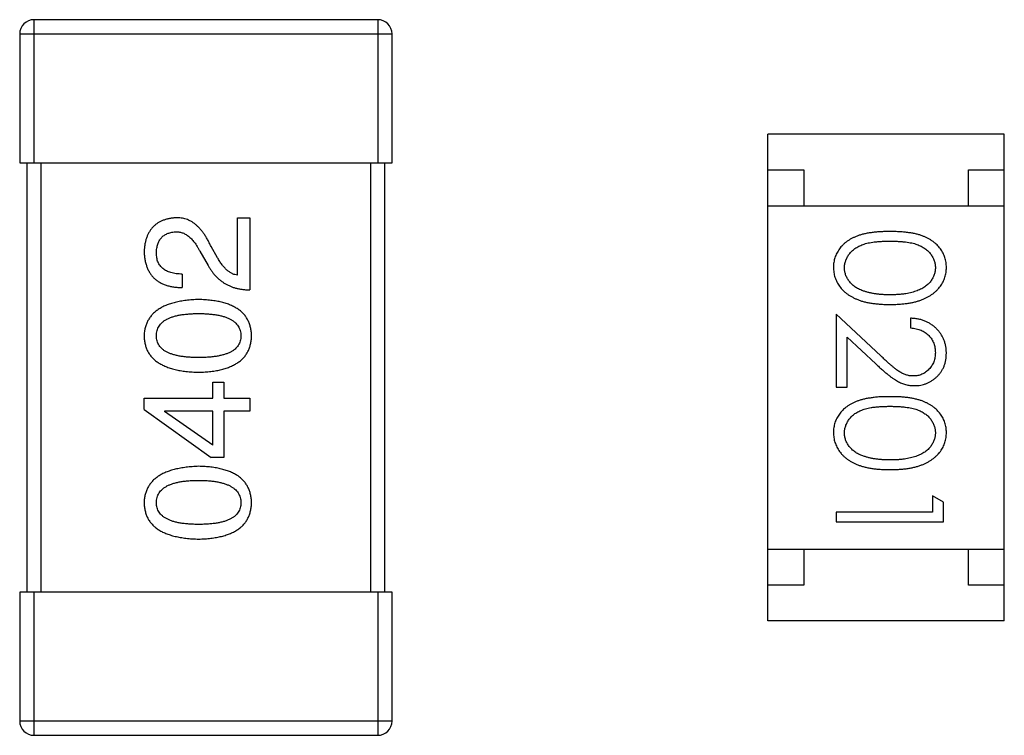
# Model space of a CAD drawing. Header units: millimetres. Extents: x 556 to 717, y 170 to 290.
# Tile 3 of 167: x 603.32 to 604.69, y 178.2 to 179.2. Entities that reach past the tile are written whole.
import ezdxf

# ---------------------------------------------------------------- set-up
doc = ezdxf.new("R2010")
doc.units = ezdxf.units.MM
doc.header["$LTSCALE"] = 30.734
doc.layers.get('0').update_dxf_attribs({"linetype": 'CONTINUOUS'})

msp = doc.modelspace()

# ---------------------------------------------------------------- linework, layer by layer
at = {"linetype": 'Continuous'}
for p, q in [((603.3382, 178.9998), (603.3382, 179.1998)), ((603.8182, 179.1998), (603.3382, 179.1998)), ((603.8182, 179.1998), (603.8182, 178.9998)), ((603.3182, 179.1798), (603.3182, 178.9998)), ((603.3182, 179.1798), (603.8382, 179.1798)), ((603.8382, 178.9998), (603.8382, 179.1798)), ((604.3631, 178.3598), (604.3631, 179.0398)), ((604.6931, 179.0398), (604.3631, 179.0398)), ((604.6931, 178.3598), (604.6931, 179.0398)), ((603.3182, 178.9998), (603.8382, 178.9998)), ((603.3282, 178.9998), (603.3282, 178.3998)), ((603.3482, 178.3998), (603.3482, 178.9998)), ((603.8082, 178.9998), (603.8082, 178.3998)), ((603.8282, 178.3998), (603.8282, 178.9998)), ((604.3631, 178.9898), (604.4131, 178.9898)), ((604.4131, 178.9898), (604.4131, 178.9398)), ((604.6431, 178.9398), (604.6431, 178.9898)), ((604.6431, 178.9898), (604.6931, 178.9898)), ((604.3631, 178.9398), (604.6931, 178.9398)), ((603.6223, 178.8426), (603.6223, 178.9229)), ((603.6223, 178.9229), (603.6395, 178.9229)), ((603.6395, 178.9229), (603.6395, 178.8221)), ((603.5944, 178.8672), (603.5854, 178.8828)), ((603.5698, 178.8762), (603.5813, 178.8565)), ((603.5452, 178.8442), (603.5452, 178.8254)), ((604.4584, 178.7884), (604.4584, 178.6865)), ((604.5205, 178.7302), (604.4584, 178.7884)), ((604.5622, 178.7826), (604.5622, 178.7692)), ((604.4738, 178.6865), (604.4738, 178.7563)), ((604.4738, 178.7563), (604.5138, 178.7187)), ((603.5878, 178.6709), (603.5878, 178.6931)), ((603.5878, 178.6931), (603.6034, 178.6931)), ((603.6034, 178.6931), (603.6034, 178.6709)), ((604.4584, 178.6865), (604.4738, 178.6865)), ((603.4919, 178.6553), (603.4919, 178.6709)), ((603.4919, 178.6709), (603.5878, 178.6709)), ((603.6034, 178.6709), (603.6395, 178.6709)), ((603.6395, 178.6709), (603.6395, 178.6529)), ((603.4919, 178.6553), (603.5854, 178.5881)), ((603.5206, 178.6529), (603.5206, 178.6521)), ((603.5878, 178.6529), (603.5206, 178.6529)), ((603.5878, 178.6053), (603.5206, 178.6521)), ((603.5878, 178.6053), (603.5878, 178.6529)), ((603.6034, 178.6529), (603.6034, 178.5881)), ((603.6395, 178.6529), (603.6034, 178.6529)), ((603.6034, 178.5881), (603.5854, 178.5881)), ((604.593, 178.5346), (604.593, 178.5115)), ((604.6084, 178.5257), (604.593, 178.5346)), ((604.6084, 178.498), (604.6084, 178.5257)), ((604.4584, 178.5115), (604.4584, 178.498)), ((604.593, 178.5115), (604.4584, 178.5115)), ((604.4584, 178.498), (604.6084, 178.498)), ((604.3631, 178.4598), (604.6931, 178.4598)), ((604.4131, 178.4598), (604.4131, 178.4098)), ((604.6431, 178.4098), (604.6431, 178.4598)), ((604.4131, 178.4098), (604.3631, 178.4098)), ((604.6931, 178.4098), (604.6431, 178.4098)), ((603.3182, 178.3998), (603.3182, 178.2198)), ((603.8382, 178.3998), (603.3182, 178.3998)), ((603.3382, 178.1998), (603.3382, 178.3998)), ((603.8182, 178.3998), (603.8182, 178.1998)), ((603.8382, 178.2198), (603.8382, 178.3998)), ((604.6931, 178.3598), (604.3631, 178.3598)), ((603.8382, 178.2198), (603.3182, 178.2198)), ((603.3382, 178.1998), (603.8182, 178.1998))]:
    msp.add_line(p, q, dxfattribs=at)
for centre, start, end in [((603.3382, 179.1798), 90, 180), ((603.8182, 179.1798), 0, 90), ((603.3382, 178.2198), 180, 270), ((603.8182, 178.2198), 270, 0)]:
    msp.add_arc(centre, 0.02, start, end, dxfattribs=at)
for points, knots in [([(603.5362, 178.9229), (603.5345, 178.9228), (603.5312, 178.9225), (603.5264, 178.9217), (603.5219, 178.9206), (603.5178, 178.9192), (603.5139, 178.9174), (603.5103, 178.9153), (603.5071, 178.9128), (603.5042, 178.9101), (603.5015, 178.907), (603.4992, 178.9035), (603.4972, 178.8998), (603.4955, 178.8957), (603.4942, 178.8913), (603.4931, 178.8865), (603.4923, 178.8815), (603.4921, 178.878), (603.4919, 178.8762)], [0, 0, 0, 0, 0.070688, 0.137741, 0.201612, 0.262778, 0.321223, 0.378455, 0.434411, 0.490146, 0.546362, 0.603392, 0.662208, 0.723401, 0.787372, 0.85442, 0.925153, 1, 1, 1, 1]), ([(603.5854, 178.8828), (603.5846, 178.8845), (603.5831, 178.8878), (603.5806, 178.8925), (603.578, 178.8969), (603.5753, 178.9009), (603.5725, 178.9046), (603.5697, 178.908), (603.5667, 178.911), (603.5637, 178.9137), (603.5606, 178.9161), (603.5574, 178.9181), (603.5541, 178.9197), (603.5507, 178.9211), (603.5472, 178.9221), (603.5436, 178.9227), (603.5399, 178.923), (603.5374, 178.923), (603.5362, 178.9229)], [0, 0, 0, 0, 0.082731, 0.161257, 0.236138, 0.307554, 0.375712, 0.440848, 0.502916, 0.562567, 0.619798, 0.675716, 0.73039, 0.78386, 0.837315, 0.890547, 0.944917, 1, 1, 1, 1]), ([(603.5091, 178.8737), (603.5092, 178.8749), (603.5093, 178.8771), (603.5096, 178.8803), (603.5103, 178.8832), (603.511, 178.886), (603.512, 178.8886), (603.5131, 178.891), (603.5145, 178.8931), (603.516, 178.8951), (603.5178, 178.8968), (603.5197, 178.8984), (603.5219, 178.8997), (603.5242, 178.9009), (603.5267, 178.9017), (603.5294, 178.9025), (603.5323, 178.903), (603.5343, 178.9032), (603.5354, 178.9033)], [0, 0, 0, 0, 0.076112, 0.148436, 0.216883, 0.281466, 0.34298, 0.402356, 0.459881, 0.51546, 0.571111, 0.62658, 0.683162, 0.741007, 0.801404, 0.863825, 0.930544, 1, 1, 1, 1]), ([(603.5354, 178.9033), (603.5362, 178.9033), (603.5378, 178.9034), (603.5402, 178.9032), (603.5426, 178.9028), (603.5449, 178.9022), (603.5472, 178.9013), (603.5495, 178.9002), (603.5517, 178.8989), (603.5538, 178.8973), (603.556, 178.8955), (603.5581, 178.8934), (603.5601, 178.8911), (603.5622, 178.8886), (603.5641, 178.8859), (603.5661, 178.8829), (603.568, 178.8796), (603.5692, 178.8774), (603.5698, 178.8762)], [0, 0, 0, 0, 0.052237, 0.103888, 0.155485, 0.207395, 0.259864, 0.31356, 0.369176, 0.4266, 0.486836, 0.550048, 0.61567, 0.685271, 0.75824, 0.834614, 0.915635, 1, 1, 1, 1]), ([(604.5333, 178.9038), (604.531, 178.9038), (604.5263, 178.9037), (604.5196, 178.9034), (604.5132, 178.9029), (604.5073, 178.9022), (604.5017, 178.9013), (604.4966, 178.9003), (604.4918, 178.8989), (604.4875, 178.8974), (604.4835, 178.8957), (604.4798, 178.8939), (604.4763, 178.8919), (604.4731, 178.8897), (604.4701, 178.8874), (604.4674, 178.8849), (604.465, 178.8822), (604.4628, 178.8795), (604.4609, 178.8765), (604.4592, 178.8735), (604.4577, 178.8704), (604.4566, 178.8672), (604.4557, 178.864), (604.455, 178.8606), (604.4546, 178.8572), (604.4546, 178.8548), (604.4546, 178.8536)], [0, 0, 0, 0, 0.068113, 0.132564, 0.193427, 0.250218, 0.303569, 0.353576, 0.400235, 0.443586, 0.484619, 0.524292, 0.56238, 0.599049, 0.63494, 0.669782, 0.704009, 0.737842, 0.771098, 0.803896, 0.836415, 0.868639, 0.900715, 0.933378, 0.966213, 1, 1, 1, 1]), ([(604.6122, 178.8536), (604.6122, 178.8548), (604.6122, 178.8572), (604.6118, 178.8606), (604.6111, 178.864), (604.6102, 178.8673), (604.609, 178.8705), (604.6076, 178.8736), (604.6058, 178.8766), (604.6039, 178.8796), (604.6017, 178.8824), (604.5992, 178.8851), (604.5965, 178.8875), (604.5936, 178.8898), (604.5903, 178.892), (604.5869, 178.894), (604.5832, 178.8958), (604.5792, 178.8975), (604.5749, 178.899), (604.5702, 178.9003), (604.5651, 178.9014), (604.5596, 178.9022), (604.5536, 178.9029), (604.5472, 178.9034), (604.5404, 178.9037), (604.5357, 178.9038), (604.5333, 178.9038)], [0, 0, 0, 0, 0.033742, 0.066533, 0.099153, 0.13154, 0.164087, 0.196563, 0.229707, 0.263315, 0.297504, 0.331686, 0.366482, 0.4021, 0.438958, 0.476748, 0.515985, 0.556589, 0.599519, 0.645765, 0.695487, 0.748721, 0.805687, 0.866754, 0.931405, 1, 1, 1, 1]), ([(604.4699, 178.8532), (604.47, 178.8548), (604.4702, 178.8581), (604.4715, 178.863), (604.4736, 178.8678), (604.4759, 178.8715), (604.4782, 178.8744), (604.4802, 178.8764), (604.4823, 178.8783), (604.4846, 178.8801), (604.4871, 178.8817), (604.4898, 178.8832), (604.4927, 178.8845), (604.4959, 178.8858), (604.4993, 178.8869), (604.503, 178.8878), (604.5072, 178.8886), (604.5117, 178.8892), (604.5166, 178.8897), (604.5219, 178.89), (604.5275, 178.8903), (604.5314, 178.8903), (604.5334, 178.8903)], [0, 0, 0, 0, 0.060034, 0.120278, 0.182348, 0.247919, 0.281641, 0.315701, 0.350322, 0.385703, 0.421819, 0.459196, 0.497866, 0.538301, 0.58121, 0.628183, 0.679403, 0.734699, 0.794074, 0.858416, 0.927049, 1, 1, 1, 1]), ([(604.5334, 178.8903), (604.5354, 178.8903), (604.5393, 178.8903), (604.545, 178.89), (604.5503, 178.8897), (604.5552, 178.8892), (604.5597, 178.8886), (604.5638, 178.8878), (604.5676, 178.8869), (604.571, 178.8858), (604.5741, 178.8845), (604.577, 178.8832), (604.5797, 178.8817), (604.5822, 178.88), (604.5846, 178.8783), (604.5867, 178.8764), (604.5886, 178.8744), (604.5909, 178.8715), (604.5932, 178.8678), (604.5954, 178.8631), (604.5966, 178.8582), (604.5968, 178.8548), (604.5969, 178.8532)], [0, 0, 0, 0, 0.073302, 0.142286, 0.206253, 0.266017, 0.321612, 0.372532, 0.419497, 0.462398, 0.502825, 0.541489, 0.579034, 0.615143, 0.650298, 0.684912, 0.718701, 0.752189, 0.817245, 0.879117, 0.939613, 1, 1, 1, 1]), ([(603.4919, 178.8762), (603.492, 178.8742), (603.4922, 178.8703), (603.493, 178.8646), (603.4942, 178.8592), (603.4958, 178.8543), (603.4977, 178.8498), (603.5001, 178.8456), (603.5028, 178.8418), (603.506, 178.8384), (603.5096, 178.8354), (603.5135, 178.8328), (603.5178, 178.8306), (603.5226, 178.8288), (603.5277, 178.8273), (603.5332, 178.8263), (603.5391, 178.8256), (603.5431, 178.8255), (603.5452, 178.8254)], [0, 0, 0, 0, 0.07282, 0.141057, 0.2062, 0.267672, 0.326735, 0.383519, 0.439188, 0.494454, 0.549628, 0.605958, 0.66397, 0.72402, 0.787502, 0.854127, 0.925065, 1, 1, 1, 1]), ([(603.5452, 178.8442), (603.5437, 178.8443), (603.5409, 178.8444), (603.5368, 178.8448), (603.533, 178.8454), (603.5295, 178.8463), (603.5262, 178.8474), (603.5232, 178.8487), (603.5205, 178.8502), (603.5181, 178.852), (603.516, 178.8539), (603.5141, 178.8561), (603.5126, 178.8585), (603.5113, 178.8611), (603.5103, 178.864), (603.5097, 178.867), (603.5092, 178.8703), (603.5092, 178.8726), (603.5091, 178.8737)], [0, 0, 0, 0, 0.082594, 0.15978, 0.232961, 0.301462, 0.365595, 0.426678, 0.484662, 0.540809, 0.595146, 0.648401, 0.702272, 0.757102, 0.813447, 0.872233, 0.934055, 1, 1, 1, 1]), ([(603.6223, 178.8426), (603.621, 178.8429), (603.6183, 178.8434), (603.6146, 178.845), (603.6109, 178.8472), (603.6074, 178.85), (603.6039, 178.8534), (603.6006, 178.8574), (603.5974, 178.8621), (603.5954, 178.8654), (603.5944, 178.8672)], [0, 0, 0, 0, 0.103034, 0.208166, 0.318255, 0.434664, 0.559728, 0.695394, 0.841708, 1, 1, 1, 1]), ([(603.5813, 178.8565), (603.582, 178.8552), (603.5835, 178.8525), (603.5861, 178.8487), (603.5887, 178.8451), (603.5916, 178.8418), (603.5946, 178.8387), (603.5979, 178.8359), (603.6012, 178.8334), (603.6048, 178.8311), (603.6085, 178.829), (603.6125, 178.8273), (603.6165, 178.8257), (603.6208, 178.8245), (603.6252, 178.8235), (603.6298, 178.8228), (603.6346, 178.8223), (603.6378, 178.8222), (603.6395, 178.8221)], [0, 0, 0, 0, 0.065828, 0.130094, 0.192451, 0.254037, 0.313974, 0.373757, 0.433048, 0.492243, 0.551902, 0.611758, 0.672678, 0.734814, 0.798569, 0.863693, 0.930488, 1, 1, 1, 1]), ([(604.4546, 178.8536), (604.4546, 178.8524), (604.4546, 178.8501), (604.4551, 178.8466), (604.4557, 178.8431), (604.4566, 178.8398), (604.4579, 178.8365), (604.4593, 178.8333), (604.4611, 178.8302), (604.463, 178.8272), (604.4653, 178.8243), (604.4678, 178.8216), (604.4706, 178.819), (604.4736, 178.8166), (604.4769, 178.8143), (604.4805, 178.8123), (604.4843, 178.8103), (604.4884, 178.8086), (604.4928, 178.8069), (604.4975, 178.8056), (604.5026, 178.8044), (604.508, 178.8035), (604.5139, 178.8028), (604.52, 178.8022), (604.5266, 178.8019), (604.531, 178.8019), (604.5333, 178.8019)], [0, 0, 0, 0, 0.033824, 0.067298, 0.10028, 0.133019, 0.165736, 0.198792, 0.232372, 0.266409, 0.301016, 0.336196, 0.371972, 0.408574, 0.446394, 0.485225, 0.525372, 0.567224, 0.611081, 0.65775, 0.70702, 0.759235, 0.814484, 0.873227, 0.934937, 1, 1, 1, 1]), ([(604.4957, 178.821), (604.4946, 178.8214), (604.4926, 178.8221), (604.4897, 178.8235), (604.4869, 178.8249), (604.4844, 178.8265), (604.4821, 178.8283), (604.48, 178.8301), (604.4781, 178.8322), (604.4758, 178.835), (604.4735, 178.8386), (604.4715, 178.8434), (604.4701, 178.8482), (604.47, 178.8515), (604.4699, 178.8532)], [0, 0, 0, 0, 0.075949, 0.148549, 0.218996, 0.286119, 0.351826, 0.416074, 0.478265, 0.540325, 0.660405, 0.774606, 0.887187, 1, 1, 1, 1]), ([(604.5333, 178.8019), (604.5356, 178.8019), (604.5401, 178.8019), (604.5467, 178.8022), (604.5529, 178.8028), (604.5587, 178.8035), (604.5642, 178.8045), (604.5693, 178.8056), (604.5741, 178.8071), (604.5785, 178.8086), (604.5826, 178.8105), (604.5864, 178.8124), (604.59, 178.8145), (604.5933, 178.8167), (604.5963, 178.8191), (604.5991, 178.8217), (604.6016, 178.8244), (604.6039, 178.8273), (604.6059, 178.8303), (604.6076, 178.8334), (604.609, 178.8365), (604.6102, 178.8398), (604.6111, 178.8431), (604.6118, 178.8466), (604.6122, 178.8501), (604.6122, 178.8524), (604.6122, 178.8536)], [0, 0, 0, 0, 0.065278, 0.127205, 0.186168, 0.241675, 0.294115, 0.343609, 0.390387, 0.434463, 0.476646, 0.517002, 0.555936, 0.593716, 0.630057, 0.665601, 0.700745, 0.734917, 0.768681, 0.802087, 0.834849, 0.867433, 0.900138, 0.932806, 0.966212, 1, 1, 1, 1]), ([(604.5969, 178.8532), (604.5968, 178.8515), (604.5966, 178.8483), (604.5954, 178.8434), (604.5932, 178.8387), (604.5909, 178.835), (604.5886, 178.8321), (604.5866, 178.8301), (604.5844, 178.8281), (604.5819, 178.8263), (604.5792, 178.8246), (604.5762, 178.8231), (604.573, 178.8216), (604.5696, 178.8203), (604.5659, 178.8192), (604.562, 178.8181), (604.5579, 178.8173), (604.5535, 178.8165), (604.5488, 178.816), (604.5439, 178.8156), (604.5387, 178.8154), (604.5352, 178.8153), (604.5334, 178.8153)], [0, 0, 0, 0, 0.059689, 0.119507, 0.181075, 0.246162, 0.279894, 0.314468, 0.350403, 0.387474, 0.426147, 0.466624, 0.508745, 0.553328, 0.600058, 0.649177, 0.700552, 0.754894, 0.811825, 0.871514, 0.934319, 1, 1, 1, 1]), ([(603.5682, 178.8088), (603.5651, 178.8087), (603.5593, 178.8084), (603.5508, 178.8076), (603.5429, 178.8064), (603.5356, 178.8048), (603.5288, 178.8029), (603.5225, 178.8007), (603.5169, 178.798), (603.5118, 178.795), (603.5073, 178.7916), (603.5033, 178.7879), (603.5, 178.7838), (603.4972, 178.7793), (603.495, 178.7745), (603.4933, 178.7693), (603.4923, 178.7638), (603.492, 178.7599), (603.4919, 178.758)], [0, 0, 0, 0, 0.088475, 0.171606, 0.249595, 0.322626, 0.391327, 0.455765, 0.516374, 0.573675, 0.628522, 0.681161, 0.732559, 0.783563, 0.83504, 0.887639, 0.942585, 1, 1, 1, 1]), ([(603.6419, 178.758), (603.6418, 178.76), (603.6417, 178.7639), (603.6407, 178.7695), (603.6392, 178.7747), (603.6371, 178.7796), (603.6345, 178.7842), (603.6312, 178.7883), (603.6274, 178.7921), (603.6231, 178.7954), (603.6181, 178.7984), (603.6126, 178.801), (603.6066, 178.8033), (603.6, 178.8051), (603.5928, 178.8066), (603.5851, 178.8077), (603.5768, 178.8085), (603.5711, 178.8087), (603.5682, 178.8088)], [0, 0, 0, 0, 0.059134, 0.115603, 0.169236, 0.221572, 0.273254, 0.32474, 0.377319, 0.431815, 0.488555, 0.548609, 0.612242, 0.680182, 0.75251, 0.829782, 0.91231, 1, 1, 1, 1]), ([(604.5334, 178.8153), (604.5316, 178.8153), (604.528, 178.8154), (604.5228, 178.8156), (604.5178, 178.8161), (604.513, 178.8167), (604.5084, 178.8175), (604.504, 178.8184), (604.4997, 178.8196), (604.497, 178.8205), (604.4957, 178.821)], [0, 0, 0, 0, 0.141157, 0.277773, 0.409244, 0.535676, 0.657497, 0.775458, 0.889412, 1, 1, 1, 1]), ([(603.5091, 178.758), (603.5092, 178.7592), (603.5093, 178.7617), (603.51, 178.7653), (603.5111, 178.7686), (603.5127, 178.7717), (603.5149, 178.7745), (603.5174, 178.7771), (603.5205, 178.7794), (603.5239, 178.7815), (603.5279, 178.7833), (603.5323, 178.7849), (603.5371, 178.7862), (603.5425, 178.7873), (603.5482, 178.7881), (603.5545, 178.7887), (603.5612, 178.7891), (603.5658, 178.7891), (603.5682, 178.7891)], [0, 0, 0, 0, 0.050604, 0.098688, 0.145699, 0.191791, 0.238625, 0.286717, 0.337546, 0.391814, 0.449755, 0.512106, 0.579685, 0.652048, 0.730262, 0.814146, 0.904281, 1, 1, 1, 1]), ([(603.5682, 178.7891), (603.5705, 178.7891), (603.5751, 178.7891), (603.5817, 178.7887), (603.5878, 178.7881), (603.5935, 178.7873), (603.5988, 178.7862), (603.6036, 178.7849), (603.608, 178.7833), (603.612, 178.7815), (603.6154, 178.7794), (603.6185, 178.7771), (603.6211, 178.7745), (603.6232, 178.7717), (603.6249, 178.7686), (603.6262, 178.7653), (603.6269, 178.7617), (603.6271, 178.7592), (603.6272, 178.758)], [0, 0, 0, 0, 0.094834, 0.184067, 0.267029, 0.344713, 0.417334, 0.484367, 0.546941, 0.604717, 0.65953, 0.710539, 0.759381, 0.806382, 0.853027, 0.900623, 0.949121, 1, 1, 1, 1]), ([(604.6122, 178.7337), (604.6122, 178.7354), (604.6121, 178.7387), (604.6115, 178.7435), (604.6103, 178.7481), (604.6088, 178.7526), (604.6068, 178.7568), (604.6044, 178.7608), (604.6015, 178.7646), (604.5982, 178.7682), (604.5946, 178.7714), (604.5907, 178.7743), (604.5866, 178.7767), (604.5822, 178.7788), (604.5775, 178.7804), (604.5727, 178.7816), (604.5675, 178.7824), (604.564, 178.7825), (604.5622, 178.7826)], [0, 0, 0, 0, 0.06445, 0.126725, 0.187421, 0.247417, 0.306749, 0.366595, 0.427749, 0.490235, 0.553031, 0.614805, 0.676505, 0.738096, 0.801021, 0.864897, 0.931209, 1, 1, 1, 1]), ([(604.5622, 178.7692), (604.5636, 178.769), (604.5662, 178.7688), (604.57, 178.768), (604.5735, 178.7671), (604.5768, 178.7659), (604.5799, 178.7644), (604.5828, 178.7626), (604.5854, 178.7606), (604.5878, 178.7584), (604.5899, 178.7559), (604.5918, 178.7533), (604.5934, 178.7505), (604.5946, 178.7476), (604.5956, 178.7445), (604.5963, 178.7413), (604.5968, 178.7379), (604.5968, 178.7356), (604.5969, 178.7344)], [0, 0, 0, 0, 0.073648, 0.143686, 0.210962, 0.275557, 0.338064, 0.399311, 0.4594, 0.51934, 0.579024, 0.637809, 0.695959, 0.754122, 0.813113, 0.873453, 0.935561, 1, 1, 1, 1]), ([(603.4919, 178.758), (603.492, 178.756), (603.4922, 178.7521), (603.4932, 178.7465), (603.4948, 178.7412), (603.4969, 178.7363), (603.4996, 178.7318), (603.503, 178.7277), (603.5069, 178.7239), (603.5114, 178.7206), (603.5165, 178.7176), (603.5222, 178.715), (603.5284, 178.7127), (603.5353, 178.7109), (603.5426, 178.7093), (603.5506, 178.7082), (603.5592, 178.7075), (603.5651, 178.7073), (603.5682, 178.7072)], [0, 0, 0, 0, 0.057911, 0.113262, 0.165956, 0.217443, 0.268511, 0.319665, 0.372, 0.426129, 0.483365, 0.543779, 0.607756, 0.676562, 0.749704, 0.827713, 0.911177, 1, 1, 1, 1]), ([(603.5682, 178.7277), (603.5658, 178.7277), (603.5612, 178.7277), (603.5545, 178.7281), (603.5482, 178.7287), (603.5424, 178.7295), (603.5371, 178.7306), (603.5323, 178.7318), (603.5279, 178.7334), (603.524, 178.7351), (603.5205, 178.7371), (603.5174, 178.7394), (603.5149, 178.7419), (603.5127, 178.7446), (603.5111, 178.7477), (603.51, 178.7509), (603.5093, 178.7544), (603.5092, 178.7568), (603.5091, 178.758)], [0, 0, 0, 0, 0.096452, 0.187278, 0.271765, 0.350519, 0.423437, 0.491321, 0.554011, 0.612224, 0.666281, 0.717003, 0.764884, 0.811423, 0.856783, 0.902993, 0.950236, 1, 1, 1, 1]), ([(603.6272, 178.758), (603.6271, 178.7568), (603.627, 178.7544), (603.6263, 178.7509), (603.6252, 178.7476), (603.6235, 178.7447), (603.6214, 178.7419), (603.6189, 178.7394), (603.6158, 178.7371), (603.6124, 178.7351), (603.6084, 178.7334), (603.604, 178.7318), (603.5991, 178.7306), (603.5938, 178.7295), (603.5881, 178.7287), (603.5818, 178.7281), (603.5751, 178.7277), (603.5705, 178.7277), (603.5682, 178.7277)], [0, 0, 0, 0, 0.049766, 0.097012, 0.143225, 0.188786, 0.235079, 0.282962, 0.333687, 0.387747, 0.445963, 0.508657, 0.576545, 0.649868, 0.72822, 0.812712, 0.903543, 1, 1, 1, 1]), ([(603.5682, 178.7072), (603.5711, 178.7073), (603.5768, 178.7075), (603.5851, 178.7082), (603.5928, 178.7093), (603.6, 178.7109), (603.6066, 178.7127), (603.6126, 178.715), (603.6181, 178.7176), (603.623, 178.7206), (603.6274, 178.7239), (603.6312, 178.7277), (603.6345, 178.7318), (603.6371, 178.7363), (603.6392, 178.7412), (603.6407, 178.7465), (603.6417, 178.7521), (603.6418, 178.756), (603.6419, 178.758)], [0, 0, 0, 0, 0.087693, 0.170223, 0.247496, 0.319826, 0.387768, 0.451403, 0.511459, 0.568358, 0.622671, 0.675251, 0.726739, 0.778422, 0.830759, 0.884394, 0.940865, 1, 1, 1, 1]), ([(604.5665, 178.7019), (604.5648, 178.7019), (604.5616, 178.702), (604.5568, 178.7031), (604.5521, 178.7048), (604.5483, 178.7068), (604.5452, 178.7088), (604.5425, 178.7107), (604.5396, 178.713), (604.5363, 178.7157), (604.5328, 178.7188), (604.5289, 178.7222), (604.5248, 178.7261), (604.522, 178.7288), (604.5205, 178.7302)], [0, 0, 0, 0, 0.088014, 0.174976, 0.2638, 0.355443, 0.406413, 0.465519, 0.533076, 0.609353, 0.693899, 0.787171, 0.889197, 1, 1, 1, 1]), ([(604.5969, 178.7344), (604.5968, 178.7333), (604.5968, 178.7311), (604.5963, 178.7278), (604.5957, 178.7247), (604.5947, 178.7218), (604.5934, 178.7189), (604.5918, 178.7162), (604.59, 178.7137), (604.5879, 178.7113), (604.5856, 178.7091), (604.5832, 178.7072), (604.5807, 178.7055), (604.5781, 178.7042), (604.5753, 178.7031), (604.5725, 178.7024), (604.5695, 178.7019), (604.5675, 178.7019), (604.5665, 178.7019)], [0, 0, 0, 0, 0.068027, 0.133505, 0.19695, 0.26027, 0.322741, 0.384982, 0.448465, 0.513424, 0.578224, 0.640011, 0.700094, 0.760067, 0.819012, 0.877878, 0.938035, 1, 1, 1, 1]), ([(604.5677, 178.6884), (604.5691, 178.6884), (604.5721, 178.6885), (604.5764, 178.6891), (604.5805, 178.6901), (604.5845, 178.6914), (604.5884, 178.6933), (604.5921, 178.6954), (604.5957, 178.698), (604.599, 178.7009), (604.6021, 178.7041), (604.6048, 178.7076), (604.6071, 178.7114), (604.609, 178.7154), (604.6105, 178.7196), (604.6115, 178.7241), (604.6121, 178.7288), (604.6122, 178.7321), (604.6122, 178.7337)], [0, 0, 0, 0, 0.06271, 0.123347, 0.183401, 0.242828, 0.302097, 0.36242, 0.423725, 0.487032, 0.550491, 0.612709, 0.674265, 0.73617, 0.799211, 0.863483, 0.930525, 1, 1, 1, 1]), ([(604.5138, 178.7187), (604.5154, 178.7173), (604.5183, 178.7145), (604.5227, 178.7106), (604.5268, 178.707), (604.5307, 178.7038), (604.5343, 178.701), (604.5377, 178.6985), (604.5409, 178.6964), (604.5447, 178.6941), (604.5494, 178.6918), (604.5553, 178.6898), (604.5614, 178.6886), (604.5656, 178.6885), (604.5677, 178.6884)], [0, 0, 0, 0, 0.09953, 0.192079, 0.277712, 0.357454, 0.429648, 0.495771, 0.555538, 0.608657, 0.707578, 0.804328, 0.901298, 1, 1, 1, 1]), ([(604.5333, 178.673), (604.531, 178.673), (604.5263, 178.673), (604.5196, 178.6727), (604.5132, 178.6722), (604.5073, 178.6714), (604.5017, 178.6705), (604.4966, 178.6695), (604.4918, 178.6682), (604.4875, 178.6667), (604.4835, 178.665), (604.4798, 178.6631), (604.4763, 178.6611), (604.4731, 178.6589), (604.4701, 178.6566), (604.4674, 178.6541), (604.465, 178.6515), (604.4628, 178.6487), (604.4609, 178.6458), (604.4592, 178.6428), (604.4577, 178.6397), (604.4566, 178.6365), (604.4557, 178.6332), (604.455, 178.6298), (604.4546, 178.6264), (604.4546, 178.624), (604.4546, 178.6229)], [0, 0, 0, 0, 0.068113, 0.132564, 0.193427, 0.250218, 0.303569, 0.353576, 0.400235, 0.443586, 0.484619, 0.524292, 0.56238, 0.599049, 0.63494, 0.669782, 0.704009, 0.737842, 0.771098, 0.803896, 0.836415, 0.868639, 0.900715, 0.933378, 0.966213, 1, 1, 1, 1]), ([(604.6122, 178.6229), (604.6122, 178.624), (604.6122, 178.6264), (604.6118, 178.6298), (604.6111, 178.6332), (604.6102, 178.6365), (604.609, 178.6397), (604.6076, 178.6428), (604.6058, 178.6459), (604.6039, 178.6488), (604.6017, 178.6516), (604.5992, 178.6543), (604.5965, 178.6567), (604.5936, 178.6591), (604.5903, 178.6612), (604.5869, 178.6633), (604.5832, 178.6651), (604.5792, 178.6668), (604.5749, 178.6682), (604.5702, 178.6695), (604.5651, 178.6706), (604.5596, 178.6715), (604.5536, 178.6722), (604.5472, 178.6727), (604.5404, 178.673), (604.5357, 178.673), (604.5333, 178.673)], [0, 0, 0, 0, 0.033742, 0.066533, 0.099153, 0.13154, 0.164087, 0.196563, 0.229707, 0.263315, 0.297504, 0.331686, 0.366482, 0.4021, 0.438958, 0.476748, 0.515985, 0.556589, 0.599519, 0.645765, 0.695487, 0.748721, 0.805687, 0.866754, 0.931405, 1, 1, 1, 1]), ([(604.4699, 178.6224), (604.47, 178.6241), (604.4702, 178.6274), (604.4715, 178.6322), (604.4736, 178.637), (604.4759, 178.6407), (604.4782, 178.6436), (604.4802, 178.6457), (604.4823, 178.6475), (604.4846, 178.6493), (604.4871, 178.651), (604.4898, 178.6524), (604.4927, 178.6538), (604.4959, 178.655), (604.4993, 178.6561), (604.503, 178.657), (604.5072, 178.6578), (604.5117, 178.6585), (604.5166, 178.6589), (604.5219, 178.6593), (604.5275, 178.6595), (604.5314, 178.6595), (604.5334, 178.6596)], [0, 0, 0, 0, 0.060034, 0.120278, 0.182348, 0.247919, 0.281641, 0.315701, 0.350322, 0.385703, 0.421819, 0.459196, 0.497866, 0.538301, 0.58121, 0.628183, 0.679403, 0.734699, 0.794074, 0.858416, 0.927049, 1, 1, 1, 1]), ([(604.5334, 178.6596), (604.5354, 178.6595), (604.5393, 178.6595), (604.545, 178.6593), (604.5503, 178.6589), (604.5552, 178.6584), (604.5597, 178.6578), (604.5638, 178.657), (604.5676, 178.6561), (604.571, 178.655), (604.5741, 178.6537), (604.577, 178.6524), (604.5797, 178.6509), (604.5822, 178.6493), (604.5846, 178.6475), (604.5867, 178.6456), (604.5886, 178.6436), (604.5909, 178.6407), (604.5932, 178.637), (604.5954, 178.6323), (604.5966, 178.6274), (604.5968, 178.6241), (604.5969, 178.6224)], [0, 0, 0, 0, 0.073302, 0.142286, 0.206253, 0.266017, 0.321612, 0.372532, 0.419497, 0.462398, 0.502825, 0.541489, 0.579034, 0.615143, 0.650298, 0.684912, 0.718701, 0.752189, 0.817245, 0.879117, 0.939613, 1, 1, 1, 1]), ([(604.4546, 178.6229), (604.4546, 178.6217), (604.4546, 178.6193), (604.4551, 178.6158), (604.4557, 178.6123), (604.4566, 178.609), (604.4579, 178.6057), (604.4593, 178.6025), (604.4611, 178.5995), (604.463, 178.5964), (604.4653, 178.5935), (604.4678, 178.5908), (604.4706, 178.5882), (604.4736, 178.5858), (604.4769, 178.5836), (604.4805, 178.5815), (604.4843, 178.5796), (604.4884, 178.5778), (604.4928, 178.5762), (604.4975, 178.5749), (604.5026, 178.5737), (604.508, 178.5727), (604.5139, 178.572), (604.52, 178.5715), (604.5266, 178.5712), (604.531, 178.5711), (604.5333, 178.5711)], [0, 0, 0, 0, 0.033824, 0.067298, 0.10028, 0.133019, 0.165736, 0.198792, 0.232372, 0.266409, 0.301016, 0.336196, 0.371972, 0.408574, 0.446394, 0.485225, 0.525372, 0.567224, 0.611081, 0.65775, 0.70702, 0.759235, 0.814484, 0.873227, 0.934937, 1, 1, 1, 1]), ([(604.4957, 178.5902), (604.4946, 178.5906), (604.4926, 178.5914), (604.4897, 178.5927), (604.4869, 178.5942), (604.4844, 178.5958), (604.4821, 178.5975), (604.48, 178.5994), (604.4781, 178.6014), (604.4758, 178.6042), (604.4735, 178.6079), (604.4715, 178.6126), (604.4701, 178.6174), (604.47, 178.6208), (604.4699, 178.6224)], [0, 0, 0, 0, 0.075949, 0.148549, 0.218996, 0.286119, 0.351826, 0.416074, 0.478265, 0.540325, 0.660405, 0.774606, 0.887187, 1, 1, 1, 1]), ([(604.5333, 178.5711), (604.5356, 178.5711), (604.5401, 178.5712), (604.5467, 178.5715), (604.5529, 178.572), (604.5587, 178.5727), (604.5642, 178.5737), (604.5693, 178.5749), (604.5741, 178.5763), (604.5785, 178.5779), (604.5826, 178.5797), (604.5864, 178.5816), (604.59, 178.5837), (604.5933, 178.586), (604.5963, 178.5884), (604.5991, 178.5909), (604.6016, 178.5937), (604.6039, 178.5965), (604.6059, 178.5995), (604.6076, 178.6026), (604.609, 178.6058), (604.6102, 178.609), (604.6111, 178.6124), (604.6118, 178.6158), (604.6122, 178.6193), (604.6122, 178.6217), (604.6122, 178.6229)], [0, 0, 0, 0, 0.065278, 0.127205, 0.186168, 0.241675, 0.294115, 0.343609, 0.390387, 0.434463, 0.476646, 0.517002, 0.555936, 0.593716, 0.630057, 0.665601, 0.700745, 0.734917, 0.768681, 0.802087, 0.834849, 0.867433, 0.900138, 0.932806, 0.966212, 1, 1, 1, 1]), ([(604.5969, 178.6224), (604.5968, 178.6208), (604.5966, 178.6175), (604.5954, 178.6126), (604.5932, 178.608), (604.5909, 178.6042), (604.5886, 178.6014), (604.5866, 178.5993), (604.5844, 178.5974), (604.5819, 178.5956), (604.5792, 178.5939), (604.5762, 178.5923), (604.573, 178.5909), (604.5696, 178.5895), (604.5659, 178.5884), (604.562, 178.5873), (604.5579, 178.5865), (604.5535, 178.5858), (604.5488, 178.5853), (604.5439, 178.5848), (604.5387, 178.5846), (604.5352, 178.5846), (604.5334, 178.5846)], [0, 0, 0, 0, 0.059689, 0.119507, 0.181075, 0.246162, 0.279894, 0.314468, 0.350403, 0.387474, 0.426147, 0.466624, 0.508745, 0.553328, 0.600058, 0.649177, 0.700552, 0.754894, 0.811825, 0.871514, 0.934319, 1, 1, 1, 1]), ([(604.5334, 178.5846), (604.5316, 178.5846), (604.528, 178.5846), (604.5228, 178.5849), (604.5178, 178.5853), (604.513, 178.5859), (604.5084, 178.5867), (604.504, 178.5877), (604.4997, 178.5889), (604.497, 178.5898), (604.4957, 178.5902)], [0, 0, 0, 0, 0.141157, 0.277773, 0.409244, 0.535676, 0.657497, 0.775458, 0.889412, 1, 1, 1, 1]), ([(603.5682, 178.5757), (603.5651, 178.5755), (603.5593, 178.5753), (603.5508, 178.5744), (603.5429, 178.5732), (603.5356, 178.5717), (603.5288, 178.5698), (603.5225, 178.5675), (603.5169, 178.5649), (603.5118, 178.5619), (603.5073, 178.5585), (603.5033, 178.5548), (603.5, 178.5507), (603.4972, 178.5462), (603.495, 178.5414), (603.4933, 178.5362), (603.4923, 178.5306), (603.492, 178.5268), (603.4919, 178.5248)], [0, 0, 0, 0, 0.088475, 0.171606, 0.249595, 0.322626, 0.391327, 0.455765, 0.516374, 0.573675, 0.628522, 0.681161, 0.732559, 0.783563, 0.83504, 0.887639, 0.942585, 1, 1, 1, 1]), ([(603.6419, 178.5248), (603.6418, 178.5268), (603.6417, 178.5307), (603.6407, 178.5363), (603.6392, 178.5416), (603.6371, 178.5465), (603.6345, 178.551), (603.6312, 178.5551), (603.6274, 178.5589), (603.6231, 178.5623), (603.6181, 178.5653), (603.6126, 178.5679), (603.6066, 178.5701), (603.6, 178.572), (603.5928, 178.5735), (603.5851, 178.5746), (603.5768, 178.5754), (603.5711, 178.5756), (603.5682, 178.5757)], [0, 0, 0, 0, 0.059134, 0.115603, 0.169236, 0.221572, 0.273254, 0.32474, 0.377319, 0.431815, 0.488555, 0.548609, 0.612242, 0.680182, 0.75251, 0.829782, 0.91231, 1, 1, 1, 1]), ([(603.5091, 178.5248), (603.5092, 178.5261), (603.5093, 178.5285), (603.51, 178.5321), (603.5111, 178.5354), (603.5127, 178.5385), (603.5149, 178.5413), (603.5174, 178.5439), (603.5205, 178.5462), (603.5239, 178.5483), (603.5279, 178.5501), (603.5323, 178.5517), (603.5371, 178.553), (603.5425, 178.5541), (603.5482, 178.555), (603.5545, 178.5556), (603.5612, 178.5559), (603.5658, 178.556), (603.5682, 178.556)], [0, 0, 0, 0, 0.050604, 0.098688, 0.145699, 0.191791, 0.238625, 0.286717, 0.337546, 0.391814, 0.449755, 0.512106, 0.579685, 0.652048, 0.730262, 0.814146, 0.904281, 1, 1, 1, 1]), ([(603.5682, 178.556), (603.5705, 178.556), (603.5751, 178.5559), (603.5817, 178.5556), (603.5878, 178.555), (603.5935, 178.5541), (603.5988, 178.553), (603.6036, 178.5517), (603.608, 178.5501), (603.612, 178.5483), (603.6154, 178.5462), (603.6185, 178.5439), (603.6211, 178.5414), (603.6232, 178.5385), (603.6249, 178.5354), (603.6262, 178.5321), (603.6269, 178.5286), (603.6271, 178.5261), (603.6272, 178.5248)], [0, 0, 0, 0, 0.094834, 0.184067, 0.267029, 0.344713, 0.417334, 0.484367, 0.546941, 0.604717, 0.65953, 0.710539, 0.759381, 0.806382, 0.853027, 0.900623, 0.949121, 1, 1, 1, 1]), ([(603.4919, 178.5248), (603.492, 178.5229), (603.4922, 178.519), (603.4932, 178.5133), (603.4948, 178.5081), (603.4969, 178.5032), (603.4996, 178.4987), (603.503, 178.4945), (603.5069, 178.4908), (603.5114, 178.4874), (603.5165, 178.4844), (603.5222, 178.4818), (603.5284, 178.4796), (603.5353, 178.4777), (603.5426, 178.4762), (603.5506, 178.4751), (603.5592, 178.4743), (603.5651, 178.4741), (603.5682, 178.474)], [0, 0, 0, 0, 0.057911, 0.113262, 0.165956, 0.217443, 0.268511, 0.319665, 0.372, 0.426129, 0.483365, 0.543779, 0.607756, 0.676562, 0.749704, 0.827713, 0.911177, 1, 1, 1, 1]), ([(603.5682, 178.4945), (603.5658, 178.4945), (603.5612, 178.4946), (603.5545, 178.4949), (603.5482, 178.4955), (603.5424, 178.4963), (603.5371, 178.4974), (603.5323, 178.4986), (603.5279, 178.5002), (603.524, 178.502), (603.5205, 178.504), (603.5174, 178.5062), (603.5149, 178.5088), (603.5127, 178.5115), (603.5111, 178.5145), (603.51, 178.5177), (603.5093, 178.5212), (603.5092, 178.5236), (603.5091, 178.5248)], [0, 0, 0, 0, 0.096452, 0.187278, 0.271765, 0.350519, 0.423437, 0.491321, 0.554011, 0.612224, 0.666281, 0.717003, 0.764884, 0.811423, 0.856783, 0.902993, 0.950236, 1, 1, 1, 1]), ([(603.5682, 178.474), (603.5711, 178.4741), (603.5768, 178.4743), (603.5851, 178.4751), (603.5928, 178.4762), (603.6, 178.4777), (603.6066, 178.4796), (603.6126, 178.4818), (603.6181, 178.4844), (603.623, 178.4874), (603.6274, 178.4908), (603.6312, 178.4945), (603.6345, 178.4987), (603.6371, 178.5032), (603.6392, 178.5081), (603.6407, 178.5133), (603.6417, 178.519), (603.6418, 178.5229), (603.6419, 178.5248)], [0, 0, 0, 0, 0.087693, 0.170223, 0.247496, 0.319826, 0.387768, 0.451403, 0.511459, 0.568358, 0.622671, 0.675251, 0.726739, 0.778422, 0.830759, 0.884394, 0.940865, 1, 1, 1, 1]), ([(603.6272, 178.5248), (603.6271, 178.5236), (603.627, 178.5212), (603.6263, 178.5177), (603.6252, 178.5145), (603.6235, 178.5115), (603.6214, 178.5088), (603.6189, 178.5062), (603.6158, 178.504), (603.6124, 178.502), (603.6084, 178.5002), (603.604, 178.4986), (603.5991, 178.4974), (603.5938, 178.4963), (603.5881, 178.4955), (603.5818, 178.4949), (603.5751, 178.4946), (603.5705, 178.4945), (603.5682, 178.4945)], [0, 0, 0, 0, 0.049766, 0.097012, 0.143225, 0.188786, 0.235079, 0.282962, 0.333687, 0.387747, 0.445963, 0.508657, 0.576545, 0.649868, 0.72822, 0.812712, 0.903543, 1, 1, 1, 1])]:
    msp.add_open_spline(points, degree=3, knots=knots, dxfattribs=at)

doc.saveas('drawing.dxf')
